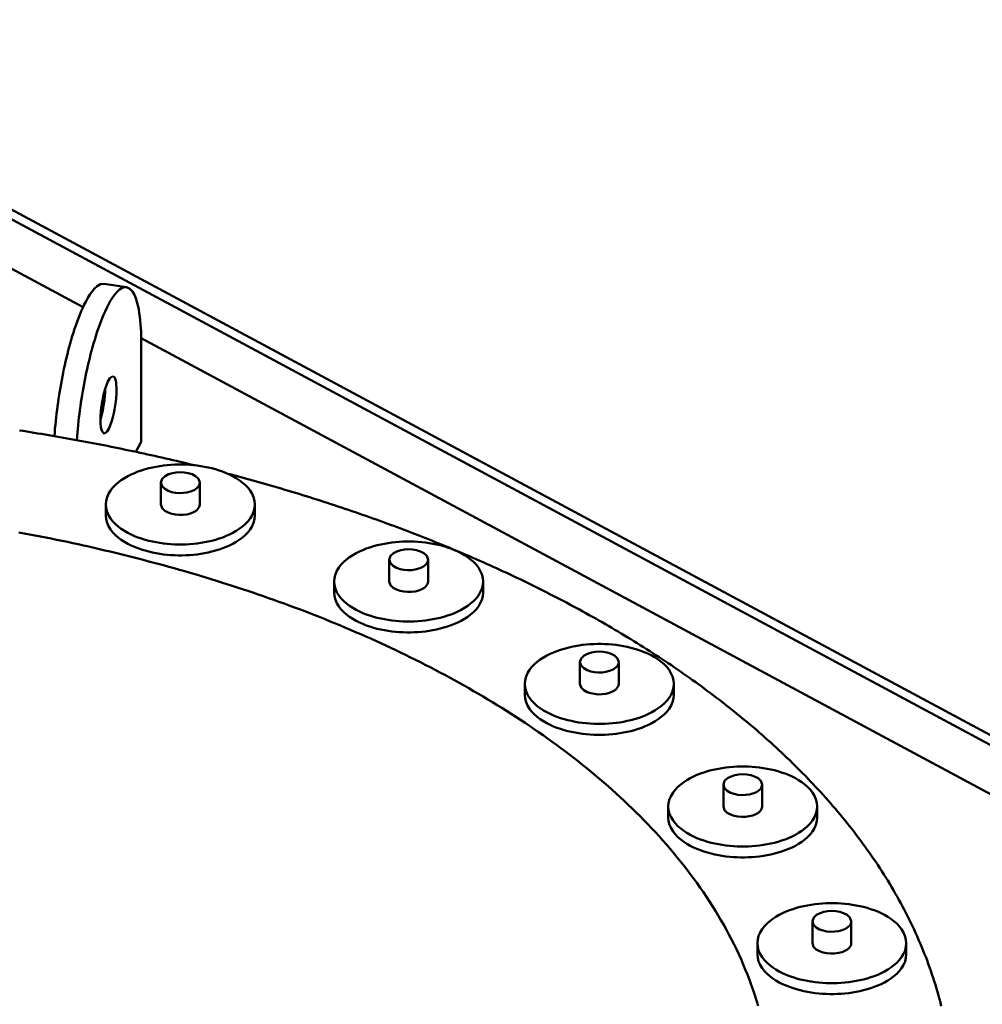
# Model space of a CAD drawing. Header units: millimetres. Extents: x 0 to 841, y 0 to 594.
# Tile 18 of 23: x 571 to 602, y 193 to 225. Entities that reach past the tile are written whole.
import ezdxf

# ---------------------------------------------------------------- set-up
doc = ezdxf.new("R2010")
doc.units = ezdxf.units.MM
doc.layers.add('VIS', color=7, linetype='CONTINUOUS', lineweight=50)

msp = doc.modelspace()

# ---------------------------------------------------------------- linework, layer by layer
at = {"layer": 'VIS'}
for points in [[(558.703, 224.761), (634.703, 183.957)], [(559, 224.92), (635, 184.116)], [(559, 223.007), (572.789, 215.604)], [(573.472, 216.361), (573.352, 216.347), (573.247, 216.285), (573.157, 216.203), (573.079, 216.109), (573.008, 216.009), (572.944, 215.905), (572.885, 215.798), (572.829, 215.689), (572.777, 215.579), (572.728, 215.467), (572.681, 215.354), (572.637, 215.24), (572.594, 215.125), (572.553, 215.01), (572.514, 214.894), (572.477, 214.778), (572.44, 214.661), (572.406, 214.544), (572.372, 214.426), (572.34, 214.309), (572.309, 214.19), (572.279, 214.072), (572.25, 213.953), (572.222, 213.834), (572.195, 213.715), (572.169, 213.595), (572.144, 213.476), (572.12, 213.356), (572.097, 213.236), (572.075, 213.115), (572.053, 212.995), (572.033, 212.875), (572.013, 212.754), (571.995, 212.633), (571.977, 212.512), (571.96, 212.391), (571.944, 212.27), (571.929, 212.148), (571.915, 212.027), (571.902, 211.905), (571.89, 211.784), (571.878, 211.662), (571.868, 211.54), (571.859, 211.418)], [(574.199, 216.25), (574.079, 216.235), (573.973, 216.173), (573.883, 216.09), (573.804, 215.996), (573.734, 215.896), (573.669, 215.792), (573.61, 215.684), (573.554, 215.575), (573.502, 215.464), (573.453, 215.352), (573.406, 215.238), (573.361, 215.124), (573.319, 215.009), (573.278, 214.893), (573.239, 214.777), (573.201, 214.66), (573.165, 214.543), (573.13, 214.426), (573.097, 214.308), (573.064, 214.189), (573.033, 214.071), (573.003, 213.952), (572.974, 213.832), (572.946, 213.713), (572.919, 213.593), (572.894, 213.473), (572.869, 213.353), (572.844, 213.233), (572.821, 213.113), (572.799, 212.992), (572.778, 212.871), (572.758, 212.75), (572.738, 212.629), (572.719, 212.508), (572.702, 212.387), (572.685, 212.265), (572.669, 212.143), (572.654, 212.022), (572.64, 211.9), (572.627, 211.778), (572.615, 211.656), (572.603, 211.534), (572.593, 211.412), (572.584, 211.289)], [(574.199, 216.25), (573.472, 216.361)], [(574.674, 214.426), (574.674, 214.549), (574.671, 214.672), (574.667, 214.795), (574.661, 214.918), (574.653, 215.041), (574.642, 215.164), (574.629, 215.286), (574.612, 215.409), (574.592, 215.53), (574.567, 215.651), (574.537, 215.77), (574.5, 215.888), (574.453, 216.001), (574.392, 216.108), (574.31, 216.199), (574.199, 216.25)], [(574.673, 214.593), (608.086, 196.653)], [(574.674, 211.238), (574.674, 214.426)], [(573.47, 211.498), (573.395, 211.592), (573.368, 211.714), (573.356, 211.839), (573.354, 211.965), (573.358, 212.09), (573.367, 212.216), (573.38, 212.341), (573.397, 212.465), (573.418, 212.589), (573.443, 212.712), (573.472, 212.834), (573.506, 212.955), (573.546, 213.074), (573.594, 213.19), (573.657, 213.299), (573.757, 213.366)], [(573.757, 213.366), (573.814, 213.314), (573.842, 213.239), (573.858, 213.16), (573.867, 213.08), (573.871, 213), (573.873, 212.92)], [(573.354, 211.952), (573.389, 212.076), (573.419, 212.201), (573.445, 212.327), (573.466, 212.454), (573.484, 212.582), (573.497, 212.71), (573.506, 212.838), (573.51, 212.967)], [(573.873, 212.92), (573.87, 212.792), (573.861, 212.665), (573.849, 212.538), (573.832, 212.412), (573.811, 212.287), (573.786, 212.162), (573.757, 212.038), (573.723, 211.915), (573.683, 211.794), (573.634, 211.676), (573.571, 211.566), (573.47, 211.498)], [(576.402, 210.474), (576.285, 210.503), (576.167, 210.531), (576.05, 210.559), (575.933, 210.587), (575.816, 210.615), (575.698, 210.642), (575.581, 210.669), (575.463, 210.696), (575.346, 210.723), (575.228, 210.75), (575.111, 210.776), (574.993, 210.802), (574.875, 210.828), (574.757, 210.854), (574.64, 210.879), (574.522, 210.905), (574.404, 210.93), (574.286, 210.955), (574.168, 210.979), (574.05, 211.004), (573.932, 211.028), (573.814, 211.052), (573.696, 211.076), (573.577, 211.099), (573.459, 211.123), (573.341, 211.146), (573.223, 211.169), (573.104, 211.192), (572.986, 211.214), (572.867, 211.237), (572.749, 211.259), (572.63, 211.281), (572.512, 211.302), (572.393, 211.324), (572.275, 211.345), (572.156, 211.366), (572.037, 211.387), (571.918, 211.408), (571.8, 211.429), (571.681, 211.449), (571.562, 211.469), (571.443, 211.489), (571.324, 211.509), (571.205, 211.528), (571.086, 211.547), (570.967, 211.567), (570.848, 211.585), (570.729, 211.604)], [(574.5, 210.909), (574.674, 211.238)], [(578.355, 209.202), (578.345, 209.323), (578.314, 209.441), (578.266, 209.552), (578.202, 209.656), (578.127, 209.752), (578.043, 209.839), (577.952, 209.919), (577.854, 209.992), (577.752, 210.059), (577.647, 210.119), (577.538, 210.174), (577.427, 210.223), (577.314, 210.268), (577.199, 210.308), (577.083, 210.344), (576.965, 210.376), (576.847, 210.403), (576.728, 210.427), (576.608, 210.448), (576.487, 210.464), (576.366, 210.478), (576.245, 210.488), (576.124, 210.494), (576.002, 210.498), (575.88, 210.498), (575.759, 210.494), (575.637, 210.488), (575.516, 210.478), (575.395, 210.464), (575.275, 210.448), (575.155, 210.427), (575.035, 210.403), (574.917, 210.376), (574.8, 210.344), (574.683, 210.308), (574.568, 210.268), (574.455, 210.223), (574.344, 210.174), (574.236, 210.119), (574.13, 210.059), (574.028, 209.992), (573.931, 209.919), (573.839, 209.839), (573.755, 209.752), (573.68, 209.656), (573.617, 209.552), (573.568, 209.441), (573.538, 209.323), (573.527, 209.202)], [(576.571, 209.91), (576.53, 210.031), (576.436, 210.12), (576.322, 210.18), (576.198, 210.219), (576.071, 210.241), (575.941, 210.248), (575.812, 210.241), (575.684, 210.219), (575.561, 210.18), (575.446, 210.12), (575.353, 210.031), (575.311, 209.91)], [(600.617, 192.934), (600.588, 193.051), (600.558, 193.167), (600.526, 193.283), (600.493, 193.398), (600.46, 193.514), (600.425, 193.629), (600.389, 193.743), (600.352, 193.858), (600.314, 193.972), (600.275, 194.086), (600.236, 194.199), (600.195, 194.312), (600.153, 194.425), (600.11, 194.537), (600.066, 194.649), (600.022, 194.76), (599.976, 194.871), (599.929, 194.982), (599.882, 195.092), (599.833, 195.202), (599.784, 195.312), (599.734, 195.421), (599.683, 195.53), (599.631, 195.638), (599.578, 195.746), (599.524, 195.854), (599.47, 195.961), (599.414, 196.067), (599.358, 196.173), (599.301, 196.279), (599.243, 196.385), (599.185, 196.489), (599.125, 196.594), (599.065, 196.698), (599.004, 196.801), (598.943, 196.905), (598.88, 197.007), (598.817, 197.109), (598.753, 197.211), (598.688, 197.313), (598.623, 197.413), (598.557, 197.514), (598.49, 197.614), (598.423, 197.713), (598.355, 197.812), (598.286, 197.911), (598.217, 198.009), (598.147, 198.107), (598.076, 198.204), (598.005, 198.3), (597.933, 198.397), (597.861, 198.493), (597.788, 198.588), (597.714, 198.683), (597.64, 198.777), (597.565, 198.871), (597.489, 198.965), (597.413, 199.058), (597.337, 199.15), (597.26, 199.243), (597.182, 199.334), (597.104, 199.426), (597.025, 199.516), (596.946, 199.607), (596.866, 199.697), (596.786, 199.786), (596.705, 199.875), (596.624, 199.964), (596.542, 200.052), (596.46, 200.139), (596.377, 200.226), (596.294, 200.313), (596.211, 200.4), (596.127, 200.485), (596.042, 200.571), (595.957, 200.656), (595.872, 200.74), (595.786, 200.825), (595.7, 200.908), (595.613, 200.992), (595.526, 201.074), (595.439, 201.157), (595.351, 201.239), (595.263, 201.32), (595.174, 201.402), (595.085, 201.482), (594.996, 201.563), (594.906, 201.642), (594.816, 201.722), (594.726, 201.801), (594.635, 201.88), (594.544, 201.958), (594.452, 202.036), (594.36, 202.113), (594.268, 202.19), (594.175, 202.267), (594.082, 202.343), (593.989, 202.419), (593.896, 202.494), (593.802, 202.569), (593.708, 202.644), (593.613, 202.718), (593.518, 202.792), (593.423, 202.865), (593.328, 202.938), (593.232, 203.011), (593.136, 203.083), (593.04, 203.155), (592.943, 203.227), (592.847, 203.298), (592.749, 203.368), (592.652, 203.439), (592.554, 203.509), (592.456, 203.578), (592.358, 203.648), (592.26, 203.717), (592.161, 203.785), (592.062, 203.853), (591.963, 203.921), (591.864, 203.988), (591.764, 204.056), (591.664, 204.122), (591.564, 204.189), (591.463, 204.255), (591.363, 204.32), (591.262, 204.385), (591.161, 204.45), (591.059, 204.515), (590.958, 204.579), (590.856, 204.643), (590.754, 204.707), (590.652, 204.77), (590.55, 204.833), (590.447, 204.895), (590.344, 204.957), (590.241, 205.019), (590.138, 205.081), (590.034, 205.142), (589.931, 205.203), (589.827, 205.263), (589.723, 205.323), (589.619, 205.383), (589.514, 205.443), (589.41, 205.502), (589.305, 205.561), (589.2, 205.619), (589.095, 205.678), (588.99, 205.735), (588.884, 205.793), (588.779, 205.85), (588.673, 205.907), (588.567, 205.964), (588.461, 206.02), (588.355, 206.076), (588.248, 206.132), (588.141, 206.187), (588.035, 206.242), (587.928, 206.297), (587.821, 206.352), (587.713, 206.406), (587.606, 206.46), (587.498, 206.513), (587.391, 206.567), (587.283, 206.619), (587.175, 206.672), (587.067, 206.725), (586.959, 206.777), (586.85, 206.828), (586.742, 206.88), (586.633, 206.931), (586.524, 206.982), (586.415, 207.033), (586.306, 207.083), (586.197, 207.133), (586.087, 207.183), (585.978, 207.232), (585.868, 207.281), (585.758, 207.33), (585.649, 207.379), (585.539, 207.427), (585.428, 207.475), (585.318, 207.523), (585.208, 207.571), (585.097, 207.618), (584.987, 207.665), (584.876, 207.711), (584.765, 207.758), (584.654, 207.804), (584.543, 207.85), (584.432, 207.895), (584.321, 207.941), (584.209, 207.986), (584.098, 208.031), (583.986, 208.075), (583.875, 208.119), (583.763, 208.163), (583.651, 208.207), (583.539, 208.251), (583.427, 208.294), (583.315, 208.337), (583.202, 208.379), (583.09, 208.422), (582.977, 208.464), (582.865, 208.506), (582.752, 208.548), (582.639, 208.589), (582.526, 208.63), (582.413, 208.671), (582.3, 208.712), (582.187, 208.752), (582.074, 208.792), (581.961, 208.832), (581.847, 208.872), (581.734, 208.911), (581.62, 208.95), (581.506, 208.989), (581.393, 209.028), (581.279, 209.066), (581.165, 209.104), (581.051, 209.142), (580.937, 209.18), (580.823, 209.217), (580.708, 209.255), (580.594, 209.292), (580.48, 209.328), (580.365, 209.365), (580.251, 209.401), (580.136, 209.437), (580.021, 209.473), (579.906, 209.508), (579.792, 209.544), (579.677, 209.579), (579.562, 209.613), (579.447, 209.648), (579.331, 209.682), (579.216, 209.716), (579.101, 209.75), (578.986, 209.784), (578.87, 209.817), (578.755, 209.851), (578.639, 209.883), (578.524, 209.916), (578.408, 209.949), (578.292, 209.981), (578.176, 210.013), (578.06, 210.045), (577.945, 210.076), (577.829, 210.108), (577.713, 210.139), (577.596, 210.17), (577.48, 210.201)], [(575.311, 209.91), (575.35, 209.794), (575.437, 209.708), (575.545, 209.648), (575.662, 209.607), (575.783, 209.583), (575.907, 209.573), (576.03, 209.576), (576.153, 209.592), (576.273, 209.623), (576.387, 209.671)], [(575.311, 209.91), (575.311, 209.202)], [(576.387, 209.671), (576.432, 209.698), (576.474, 209.73), (576.512, 209.767), (576.543, 209.81), (576.563, 209.858), (576.571, 209.91)], [(576.571, 209.91), (576.571, 209.202)], [(573.527, 209.202), (573.538, 209.081), (573.568, 208.963), (573.617, 208.852), (573.68, 208.748), (573.755, 208.652), (573.839, 208.564), (573.931, 208.484), (574.028, 208.411), (574.13, 208.345), (574.236, 208.285), (574.345, 208.23), (574.456, 208.18), (574.569, 208.136), (574.684, 208.095), (574.8, 208.06), (574.918, 208.028), (575.036, 208), (575.155, 207.976), (575.275, 207.956), (575.396, 207.939), (575.517, 207.926), (575.638, 207.916), (575.76, 207.909), (575.881, 207.906), (576.003, 207.906), (576.125, 207.91), (576.246, 207.916), (576.367, 207.926), (576.488, 207.94), (576.609, 207.956), (576.729, 207.977), (576.848, 208.001), (576.967, 208.029), (577.084, 208.06), (577.2, 208.096), (577.315, 208.136), (577.429, 208.181), (577.54, 208.231), (577.648, 208.285)], [(573.527, 209.202), (573.527, 208.848)], [(575.311, 209.202), (575.35, 209.086), (575.437, 208.999), (575.545, 208.939), (575.662, 208.899), (575.783, 208.875), (575.907, 208.864), (576.03, 208.867), (576.153, 208.883), (576.273, 208.914), (576.387, 208.963)], [(576.387, 208.963), (576.432, 208.99), (576.474, 209.022), (576.512, 209.059), (576.543, 209.101), (576.563, 209.15), (576.571, 209.202)], [(577.648, 208.285), (577.754, 208.346), (577.855, 208.412), (577.953, 208.485), (578.044, 208.565), (578.128, 208.653), (578.203, 208.748), (578.266, 208.852), (578.314, 208.964), (578.345, 209.081), (578.355, 209.202)], [(578.355, 209.202), (578.355, 208.848)], [(573.527, 208.848), (573.538, 208.727), (573.568, 208.609), (573.617, 208.498), (573.68, 208.394), (573.755, 208.298), (573.839, 208.21), (573.931, 208.13), (574.028, 208.057), (574.13, 207.991), (574.236, 207.93), (574.345, 207.876), (574.456, 207.826), (574.569, 207.781), (574.684, 207.741), (574.8, 207.706), (574.918, 207.674), (575.036, 207.646), (575.155, 207.622), (575.275, 207.602), (575.396, 207.585), (575.517, 207.572), (575.638, 207.562), (575.76, 207.555), (575.881, 207.552), (576.003, 207.552), (576.125, 207.555), (576.246, 207.562), (576.367, 207.572), (576.488, 207.585), (576.609, 207.602), (576.729, 207.623), (576.848, 207.647), (576.967, 207.674), (577.084, 207.706), (577.2, 207.742), (577.315, 207.782), (577.429, 207.827), (577.54, 207.876), (577.648, 207.931)], [(577.648, 207.931), (577.754, 207.992), (577.855, 208.058), (577.953, 208.131), (578.044, 208.211), (578.128, 208.299), (578.203, 208.394), (578.266, 208.498), (578.314, 208.609), (578.345, 208.727), (578.355, 208.848)], [(594.675, 192.951), (594.623, 193.121), (594.57, 193.291), (594.513, 193.461), (594.454, 193.629), (594.393, 193.796), (594.329, 193.963), (594.262, 194.128), (594.193, 194.293), (594.122, 194.456), (594.049, 194.618), (593.973, 194.78), (593.895, 194.94), (593.815, 195.099), (593.732, 195.258), (593.648, 195.415), (593.562, 195.571), (593.473, 195.725), (593.383, 195.879), (593.29, 196.032), (593.196, 196.183), (593.1, 196.333), (593.002, 196.482), (592.902, 196.63), (592.801, 196.777), (592.698, 196.922), (592.593, 197.067), (592.487, 197.21), (592.379, 197.352), (592.27, 197.493), (592.159, 197.632), (592.046, 197.771), (591.933, 197.908), (591.817, 198.044), (591.701, 198.179), (591.583, 198.313), (591.464, 198.446), (591.344, 198.577), (591.222, 198.708), (591.099, 198.837), (590.975, 198.965), (590.85, 199.092), (590.724, 199.218), (590.596, 199.343), (590.468, 199.466), (590.338, 199.589), (590.208, 199.71), (590.076, 199.831), (589.944, 199.95), (589.81, 200.068), (589.676, 200.185), (589.54, 200.301), (589.404, 200.416), (589.267, 200.53), (589.129, 200.643), (588.99, 200.755), (588.851, 200.866), (588.71, 200.976), (588.569, 201.085), (588.427, 201.193), (588.285, 201.3), (588.141, 201.406), (587.997, 201.511), (587.852, 201.615), (587.707, 201.718), (587.561, 201.821), (587.414, 201.922), (587.266, 202.022), (587.118, 202.121), (586.97, 202.22), (586.82, 202.317), (586.67, 202.414), (586.52, 202.51), (586.369, 202.605), (586.217, 202.698), (586.065, 202.792), (585.913, 202.884), (585.76, 202.975), (585.606, 203.066), (585.452, 203.155), (585.297, 203.244), (585.142, 203.332), (584.987, 203.419), (584.831, 203.505), (584.674, 203.591), (584.517, 203.676), (584.36, 203.759), (584.202, 203.843), (584.044, 203.925), (583.885, 204.006), (583.726, 204.087), (583.567, 204.167), (583.407, 204.246), (583.247, 204.325), (583.086, 204.402), (582.925, 204.479), (582.764, 204.555), (582.603, 204.631), (582.441, 204.705), (582.278, 204.779), (582.116, 204.852), (581.953, 204.925), (581.79, 204.997), (581.626, 205.068), (581.462, 205.138), (581.298, 205.208), (581.134, 205.276), (580.969, 205.345), (580.804, 205.412), (580.638, 205.479), (580.473, 205.545), (580.307, 205.611), (580.141, 205.675), (579.975, 205.74), (579.808, 205.803), (579.641, 205.866), (579.474, 205.928), (579.307, 205.99), (579.139, 206.05), (578.971, 206.111), (578.803, 206.17), (578.635, 206.229), (578.466, 206.287), (578.297, 206.345), (578.128, 206.402), (577.959, 206.458), (577.79, 206.514), (577.62, 206.569), (577.451, 206.624), (577.281, 206.678), (577.11, 206.731), (576.94, 206.784), (576.77, 206.836), (576.599, 206.887), (576.428, 206.938), (576.257, 206.988), (576.086, 207.038), (575.914, 207.087), (575.743, 207.136), (575.571, 207.184), (575.399, 207.231), (575.227, 207.278), (575.055, 207.324), (574.882, 207.37), (574.71, 207.415), (574.537, 207.459), (574.364, 207.503), (574.191, 207.547), (574.018, 207.589), (573.845, 207.632), (573.672, 207.673), (573.498, 207.714), (573.324, 207.755), (573.151, 207.795), (572.977, 207.835), (572.803, 207.873), (572.629, 207.912), (572.454, 207.95), (572.28, 207.987), (572.106, 208.024), (571.931, 208.06), (571.756, 208.096), (571.581, 208.131), (571.407, 208.166), (571.232, 208.2), (571.056, 208.233), (570.881, 208.266), (570.706, 208.299)], [(594.675, 192.951), (594.623, 193.121), (594.57, 193.291), (594.513, 193.461), (594.454, 193.629), (594.393, 193.796), (594.329, 193.963), (594.262, 194.128), (594.193, 194.293), (594.122, 194.456), (594.049, 194.618), (593.973, 194.78), (593.895, 194.94), (593.815, 195.099), (593.732, 195.258), (593.648, 195.415), (593.562, 195.571), (593.473, 195.725), (593.383, 195.879), (593.29, 196.032), (593.196, 196.183), (593.1, 196.333), (593.002, 196.482), (592.902, 196.63), (592.801, 196.777), (592.698, 196.922), (592.593, 197.067), (592.487, 197.21), (592.379, 197.352), (592.27, 197.493), (592.159, 197.632), (592.046, 197.771), (591.933, 197.908), (591.817, 198.044), (591.701, 198.179), (591.583, 198.313), (591.464, 198.446), (591.344, 198.577), (591.222, 198.708), (591.099, 198.837), (590.975, 198.965), (590.85, 199.092), (590.724, 199.218), (590.596, 199.343), (590.468, 199.466), (590.338, 199.589), (590.208, 199.71), (590.076, 199.831), (589.944, 199.95), (589.81, 200.068), (589.676, 200.185), (589.54, 200.301), (589.404, 200.416), (589.267, 200.53), (589.129, 200.643), (588.99, 200.755), (588.851, 200.866), (588.71, 200.976), (588.569, 201.085), (588.427, 201.193), (588.285, 201.3), (588.141, 201.406), (587.997, 201.511), (587.852, 201.615), (587.707, 201.718), (587.561, 201.821), (587.414, 201.922), (587.266, 202.022), (587.118, 202.121), (586.97, 202.22), (586.82, 202.317), (586.67, 202.414), (586.52, 202.51), (586.369, 202.605), (586.217, 202.698), (586.065, 202.792), (585.913, 202.884), (585.76, 202.975), (585.606, 203.066), (585.452, 203.155), (585.297, 203.244), (585.142, 203.332), (584.987, 203.419), (584.831, 203.505), (584.674, 203.591), (584.517, 203.676), (584.36, 203.759), (584.202, 203.843), (584.044, 203.925), (583.885, 204.006), (583.726, 204.087), (583.567, 204.167), (583.407, 204.246), (583.247, 204.325), (583.086, 204.402), (582.925, 204.479), (582.764, 204.555), (582.603, 204.631), (582.441, 204.705), (582.278, 204.779), (582.116, 204.852), (581.953, 204.925), (581.79, 204.997), (581.626, 205.068), (581.462, 205.138), (581.298, 205.208), (581.134, 205.276), (580.969, 205.345), (580.804, 205.412), (580.638, 205.479), (580.473, 205.545), (580.307, 205.611), (580.141, 205.675), (579.975, 205.74), (579.808, 205.803), (579.641, 205.866), (579.474, 205.928), (579.307, 205.99), (579.139, 206.05), (578.971, 206.111), (578.803, 206.17), (578.635, 206.229), (578.466, 206.287), (578.297, 206.345), (578.128, 206.402), (577.959, 206.458), (577.79, 206.514), (577.62, 206.569), (577.451, 206.624), (577.281, 206.678), (577.11, 206.731), (576.94, 206.784), (576.77, 206.836), (576.599, 206.887), (576.428, 206.938), (576.257, 206.988), (576.086, 207.038), (575.914, 207.087), (575.743, 207.136), (575.571, 207.184), (575.399, 207.231), (575.227, 207.278), (575.055, 207.324), (574.882, 207.37), (574.71, 207.415), (574.537, 207.459), (574.364, 207.503), (574.191, 207.547), (574.018, 207.589), (573.845, 207.632), (573.672, 207.673), (573.498, 207.714), (573.324, 207.755), (573.151, 207.795), (572.977, 207.835), (572.803, 207.873), (572.629, 207.912), (572.454, 207.95), (572.28, 207.987), (572.106, 208.024), (571.931, 208.06), (571.756, 208.096), (571.581, 208.131), (571.407, 208.166), (571.232, 208.2), (571.056, 208.233), (570.881, 208.266), (570.706, 208.299)], [(585.759, 206.704), (585.748, 206.825), (585.717, 206.943), (585.669, 207.054), (585.606, 207.158), (585.531, 207.254), (585.447, 207.342), (585.355, 207.422), (585.258, 207.495), (585.156, 207.561), (585.05, 207.622), (584.942, 207.676), (584.83, 207.726), (584.717, 207.771), (584.602, 207.811), (584.486, 207.846), (584.369, 207.878), (584.25, 207.906), (584.131, 207.93), (584.011, 207.95), (583.891, 207.967), (583.77, 207.98), (583.648, 207.99), (583.527, 207.997), (583.405, 208), (583.284, 208), (583.162, 207.997), (583.041, 207.99), (582.919, 207.98), (582.798, 207.967), (582.678, 207.95), (582.558, 207.93), (582.439, 207.906), (582.32, 207.878), (582.203, 207.846), (582.087, 207.811), (581.972, 207.771), (581.859, 207.726), (581.747, 207.676), (581.639, 207.622), (581.533, 207.561), (581.431, 207.495), (581.334, 207.422), (581.242, 207.342), (581.158, 207.254), (581.083, 207.158), (581.02, 207.054), (580.972, 206.943), (580.941, 206.825), (580.93, 206.704)], [(583.974, 207.413), (583.933, 207.533), (583.839, 207.622), (583.725, 207.682), (583.601, 207.722), (583.474, 207.744), (583.345, 207.751), (583.215, 207.744), (583.088, 207.722), (582.964, 207.682), (582.85, 207.622), (582.756, 207.533), (582.715, 207.413)], [(582.715, 207.413), (582.753, 207.297), (582.84, 207.21), (582.948, 207.15), (583.065, 207.11), (583.187, 207.086), (583.31, 207.075), (583.434, 207.078), (583.556, 207.094), (583.676, 207.125), (583.79, 207.174)], [(582.715, 207.413), (582.715, 206.704)], [(583.79, 207.174), (583.835, 207.201), (583.877, 207.233), (583.915, 207.27), (583.946, 207.312), (583.967, 207.361), (583.974, 207.413)], [(583.974, 207.413), (583.974, 206.704)], [(580.93, 206.704), (580.941, 206.583), (580.972, 206.466), (581.02, 206.354), (581.083, 206.25), (581.158, 206.155), (581.243, 206.067), (581.334, 205.987), (581.432, 205.914), (581.534, 205.847), (581.639, 205.787), (581.748, 205.732), (581.859, 205.683), (581.972, 205.638), (582.087, 205.598), (582.203, 205.562), (582.321, 205.531), (582.439, 205.503), (582.559, 205.479), (582.679, 205.459), (582.799, 205.442), (582.92, 205.428), (583.041, 205.419), (583.163, 205.412), (583.285, 205.409), (583.406, 205.409), (583.528, 205.412), (583.649, 205.419), (583.771, 205.429), (583.892, 205.442), (584.012, 205.459), (584.132, 205.479), (584.252, 205.503), (584.37, 205.531), (584.487, 205.563), (584.604, 205.599), (584.719, 205.639), (584.832, 205.683), (584.943, 205.733), (585.052, 205.788)], [(580.93, 206.704), (580.93, 206.35)], [(582.715, 206.704), (582.753, 206.589), (582.84, 206.502), (582.948, 206.442), (583.065, 206.401), (583.187, 206.377), (583.31, 206.367), (583.434, 206.37), (583.556, 206.386), (583.676, 206.417), (583.79, 206.465)], [(583.79, 206.465), (583.835, 206.492), (583.877, 206.524), (583.915, 206.561), (583.946, 206.604), (583.967, 206.652), (583.974, 206.704)], [(585.052, 205.788), (585.157, 205.848), (585.259, 205.915), (585.356, 205.988), (585.447, 206.068), (585.531, 206.155), (585.606, 206.251), (585.669, 206.355), (585.717, 206.466), (585.748, 206.584), (585.759, 206.704)], [(585.759, 206.704), (585.759, 206.35)], [(580.93, 206.35), (580.941, 206.229), (580.972, 206.112), (581.02, 206), (581.083, 205.896), (581.158, 205.8), (581.243, 205.713), (581.334, 205.633), (581.432, 205.56), (581.534, 205.493), (581.639, 205.433), (581.748, 205.378), (581.859, 205.329), (581.972, 205.284), (582.087, 205.244), (582.203, 205.208), (582.321, 205.176), (582.439, 205.149), (582.559, 205.125), (582.679, 205.104), (582.799, 205.088), (582.92, 205.074), (583.041, 205.064), (583.163, 205.058), (583.285, 205.054), (583.406, 205.055), (583.528, 205.058), (583.649, 205.064), (583.771, 205.074), (583.892, 205.088), (584.012, 205.105), (584.132, 205.125), (584.252, 205.149), (584.37, 205.177), (584.487, 205.209), (584.604, 205.244), (584.719, 205.285), (584.832, 205.329), (584.943, 205.379), (585.052, 205.434)], [(585.052, 205.434), (585.157, 205.494), (585.259, 205.56), (585.356, 205.633), (585.447, 205.713), (585.531, 205.801), (585.606, 205.897), (585.669, 206.001), (585.717, 206.112), (585.748, 206.229), (585.759, 206.35)], [(591.941, 203.385), (591.931, 203.506), (591.9, 203.624), (591.851, 203.735), (591.788, 203.839), (591.713, 203.935), (591.629, 204.022), (591.538, 204.103), (591.44, 204.176), (591.338, 204.242), (591.233, 204.302), (591.124, 204.357), (591.013, 204.407), (590.9, 204.451), (590.785, 204.491), (590.669, 204.527), (590.551, 204.559), (590.433, 204.586), (590.314, 204.61), (590.194, 204.631), (590.073, 204.648), (589.952, 204.661), (589.831, 204.671), (589.709, 204.677), (589.588, 204.681), (589.466, 204.681), (589.345, 204.677), (589.223, 204.671), (589.102, 204.661), (588.981, 204.648), (588.86, 204.631), (588.741, 204.61), (588.621, 204.586), (588.503, 204.559), (588.385, 204.527), (588.269, 204.491), (588.154, 204.451), (588.041, 204.407), (587.93, 204.357), (587.821, 204.302), (587.716, 204.242), (587.614, 204.176), (587.517, 204.103), (587.425, 204.022), (587.341, 203.935), (587.266, 203.839), (587.203, 203.735), (587.154, 203.624), (587.123, 203.506), (587.113, 203.385)], [(590.157, 204.093), (590.115, 204.214), (590.022, 204.303), (589.907, 204.363), (589.784, 204.402), (589.656, 204.424), (589.527, 204.432), (589.398, 204.424), (589.27, 204.402), (589.147, 204.363), (589.032, 204.303), (588.939, 204.214), (588.897, 204.093)], [(588.897, 204.093), (588.935, 203.978), (589.023, 203.891), (589.131, 203.831), (589.248, 203.79), (589.369, 203.766), (589.492, 203.756), (589.616, 203.759), (589.739, 203.775), (589.859, 203.806), (589.972, 203.854)], [(588.897, 204.093), (588.897, 203.385)], [(589.972, 203.854), (590.018, 203.881), (590.06, 203.913), (590.098, 203.95), (590.128, 203.993), (590.149, 204.041), (590.157, 204.093)], [(590.157, 204.093), (590.157, 203.385)], [(587.113, 203.385), (587.123, 203.264), (587.154, 203.146), (587.203, 203.035), (587.266, 202.931), (587.341, 202.835), (587.425, 202.747), (587.517, 202.667), (587.614, 202.594), (587.716, 202.528), (587.822, 202.468), (587.93, 202.413), (588.042, 202.363), (588.155, 202.319), (588.27, 202.279), (588.386, 202.243), (588.503, 202.211), (588.622, 202.183), (588.741, 202.159), (588.861, 202.139), (588.982, 202.122), (589.103, 202.109), (589.224, 202.099), (589.346, 202.093), (589.467, 202.089), (589.589, 202.089), (589.711, 202.093), (589.832, 202.099), (589.953, 202.109), (590.074, 202.123), (590.195, 202.139), (590.315, 202.16), (590.434, 202.184), (590.553, 202.212), (590.67, 202.243), (590.786, 202.279), (590.901, 202.319), (591.014, 202.364), (591.125, 202.414), (591.234, 202.469)], [(587.113, 203.385), (587.113, 203.031)], [(588.897, 203.385), (588.935, 203.269), (589.023, 203.182), (589.131, 203.122), (589.248, 203.082), (589.369, 203.058), (589.492, 203.047), (589.616, 203.05), (589.739, 203.067), (589.859, 203.098), (589.972, 203.146)], [(589.972, 203.146), (590.018, 203.173), (590.06, 203.205), (590.098, 203.242), (590.128, 203.285), (590.149, 203.333), (590.157, 203.385)], [(591.234, 202.469), (591.34, 202.529), (591.441, 202.595), (591.538, 202.668), (591.63, 202.748), (591.714, 202.836), (591.789, 202.932), (591.852, 203.035), (591.9, 203.147), (591.931, 203.264), (591.941, 203.385)], [(591.941, 203.385), (591.941, 203.031)], [(587.113, 203.031), (587.123, 202.91), (587.154, 202.792), (587.203, 202.681), (587.266, 202.577), (587.341, 202.481), (587.425, 202.393), (587.517, 202.313), (587.614, 202.24), (587.716, 202.174), (587.822, 202.113), (587.93, 202.059), (588.042, 202.009), (588.155, 201.964), (588.27, 201.924), (588.386, 201.889), (588.503, 201.857), (588.622, 201.829), (588.741, 201.805), (588.861, 201.785), (588.982, 201.768), (589.103, 201.755), (589.224, 201.745), (589.346, 201.738), (589.467, 201.735), (589.589, 201.735), (589.711, 201.738), (589.832, 201.745), (589.953, 201.755), (590.074, 201.768), (590.195, 201.785), (590.315, 201.806), (590.434, 201.83), (590.553, 201.857), (590.67, 201.889), (590.786, 201.925), (590.901, 201.965), (591.014, 202.01), (591.125, 202.06), (591.234, 202.114)], [(591.234, 202.114), (591.34, 202.175), (591.441, 202.241), (591.538, 202.314), (591.63, 202.394), (591.714, 202.482), (591.789, 202.577), (591.852, 202.681), (591.9, 202.793), (591.931, 202.91), (591.941, 203.031)], [(596.593, 199.41), (596.582, 199.531), (596.552, 199.649), (596.503, 199.76), (596.44, 199.864), (596.365, 199.96), (596.281, 200.048), (596.189, 200.128), (596.092, 200.201), (595.99, 200.267), (595.884, 200.327), (595.776, 200.382), (595.665, 200.432), (595.552, 200.476), (595.437, 200.517), (595.32, 200.552), (595.203, 200.584), (595.085, 200.612), (594.965, 200.636), (594.845, 200.656), (594.725, 200.673), (594.604, 200.686), (594.483, 200.696), (594.361, 200.703), (594.24, 200.706), (594.118, 200.706), (593.996, 200.703), (593.875, 200.696), (593.754, 200.686), (593.633, 200.673), (593.512, 200.656), (593.392, 200.636), (593.273, 200.612), (593.155, 200.584), (593.037, 200.552), (592.921, 200.517), (592.806, 200.476), (592.693, 200.432), (592.582, 200.382), (592.473, 200.327), (592.368, 200.267), (592.266, 200.201), (592.168, 200.128), (592.077, 200.048), (591.993, 199.96), (591.918, 199.864), (591.854, 199.76), (591.806, 199.649), (591.775, 199.531), (591.765, 199.41)], [(594.809, 200.119), (594.767, 200.239), (594.674, 200.328), (594.559, 200.388), (594.436, 200.427), (594.308, 200.45), (594.179, 200.457), (594.05, 200.45), (593.922, 200.427), (593.799, 200.388), (593.684, 200.328), (593.59, 200.239), (593.549, 200.119)], [(593.549, 200.119), (593.587, 200.003), (593.675, 199.916), (593.783, 199.856), (593.9, 199.816), (594.021, 199.791), (594.144, 199.781), (594.268, 199.784), (594.391, 199.8), (594.51, 199.831), (594.624, 199.88)], [(593.549, 200.119), (593.549, 199.41)], [(594.624, 199.88), (594.669, 199.907), (594.712, 199.938), (594.749, 199.975), (594.78, 200.018), (594.801, 200.067), (594.809, 200.119)], [(594.809, 200.119), (594.809, 199.41)], [(591.765, 199.41), (591.775, 199.289), (591.806, 199.172), (591.855, 199.06), (591.918, 198.956), (591.993, 198.86), (592.077, 198.773), (592.169, 198.693), (592.266, 198.62), (592.368, 198.553), (592.474, 198.493), (592.582, 198.438), (592.693, 198.389), (592.807, 198.344), (592.921, 198.304), (593.038, 198.268), (593.155, 198.236), (593.274, 198.209), (593.393, 198.185), (593.513, 198.164), (593.634, 198.148), (593.755, 198.134), (593.876, 198.124), (593.997, 198.118), (594.119, 198.115), (594.241, 198.115), (594.362, 198.118), (594.484, 198.125), (594.605, 198.134), (594.726, 198.148), (594.847, 198.165), (594.967, 198.185), (595.086, 198.209), (595.204, 198.237), (595.322, 198.269), (595.438, 198.304), (595.553, 198.345), (595.666, 198.389), (595.777, 198.439), (595.886, 198.494)], [(591.765, 199.41), (591.765, 199.056)], [(593.549, 199.41), (593.587, 199.294), (593.675, 199.208), (593.783, 199.147), (593.9, 199.107), (594.021, 199.083), (594.144, 199.073), (594.268, 199.076), (594.391, 199.092), (594.51, 199.123), (594.624, 199.171)], [(594.624, 199.171), (594.669, 199.198), (594.712, 199.23), (594.749, 199.267), (594.78, 199.31), (594.801, 199.358), (594.809, 199.41)], [(595.886, 198.494), (595.991, 198.554), (596.093, 198.62), (596.19, 198.693), (596.282, 198.773), (596.366, 198.861), (596.44, 198.957), (596.503, 199.061), (596.552, 199.172), (596.582, 199.289), (596.593, 199.41)], [(596.593, 199.41), (596.593, 199.056)], [(591.765, 199.056), (591.775, 198.935), (591.806, 198.817), (591.855, 198.706), (591.918, 198.602), (591.993, 198.506), (592.077, 198.418), (592.169, 198.338), (592.266, 198.265), (592.368, 198.199), (592.474, 198.139), (592.582, 198.084), (592.693, 198.034), (592.807, 197.99), (592.921, 197.95), (593.038, 197.914), (593.155, 197.882), (593.274, 197.854), (593.393, 197.831), (593.513, 197.81), (593.634, 197.793), (593.755, 197.78), (593.876, 197.77), (593.997, 197.764), (594.119, 197.76), (594.241, 197.76), (594.362, 197.764), (594.484, 197.77), (594.605, 197.78), (594.726, 197.794), (594.847, 197.81), (594.967, 197.831), (595.086, 197.855), (595.204, 197.883), (595.322, 197.914), (595.438, 197.95), (595.553, 197.99), (595.666, 198.035), (595.777, 198.085), (595.886, 198.14)], [(595.886, 198.14), (595.991, 198.2), (596.093, 198.266), (596.19, 198.339), (596.282, 198.419), (596.366, 198.507), (596.44, 198.603), (596.503, 198.706), (596.552, 198.818), (596.582, 198.935), (596.593, 199.056)], [(599.481, 194.979), (599.47, 195.1), (599.439, 195.218), (599.391, 195.329), (599.328, 195.433), (599.253, 195.529), (599.169, 195.617), (599.077, 195.697), (598.98, 195.77), (598.878, 195.836), (598.772, 195.897), (598.664, 195.951), (598.553, 196.001), (598.439, 196.046), (598.325, 196.086), (598.208, 196.121), (598.091, 196.153), (597.972, 196.181), (597.853, 196.205), (597.733, 196.225), (597.613, 196.242), (597.492, 196.255), (597.371, 196.265), (597.249, 196.272), (597.127, 196.275), (597.006, 196.275), (596.884, 196.272), (596.763, 196.265), (596.641, 196.255), (596.521, 196.242), (596.4, 196.225), (596.28, 196.205), (596.161, 196.181), (596.042, 196.153), (595.925, 196.121), (595.809, 196.086), (595.694, 196.046), (595.581, 196.001), (595.47, 195.951), (595.361, 195.897), (595.255, 195.836), (595.153, 195.77), (595.056, 195.697), (594.965, 195.617), (594.88, 195.529), (594.805, 195.433), (594.742, 195.329), (594.694, 195.218), (594.663, 195.1), (594.652, 194.979)], [(597.696, 195.688), (597.655, 195.808), (597.561, 195.897), (597.447, 195.957), (597.324, 195.996), (597.196, 196.019), (597.067, 196.026), (596.937, 196.019), (596.81, 195.996), (596.686, 195.957), (596.572, 195.897), (596.478, 195.808), (596.437, 195.688)], [(596.437, 195.688), (596.475, 195.572), (596.562, 195.485), (596.67, 195.425), (596.787, 195.385), (596.909, 195.36), (597.032, 195.35), (597.156, 195.353), (597.278, 195.369), (597.398, 195.4), (597.512, 195.449)], [(596.437, 195.688), (596.437, 194.979)], [(597.512, 195.449), (597.557, 195.476), (597.599, 195.508), (597.637, 195.545), (597.668, 195.587), (597.689, 195.636), (597.696, 195.688)], [(597.696, 195.688), (597.696, 194.979)], [(594.652, 194.979), (594.663, 194.858), (594.694, 194.741), (594.742, 194.629), (594.805, 194.525), (594.88, 194.43), (594.965, 194.342), (595.056, 194.262), (595.154, 194.189), (595.256, 194.122), (595.361, 194.062), (595.47, 194.007), (595.581, 193.958), (595.694, 193.913), (595.809, 193.873), (595.926, 193.837), (596.043, 193.806), (596.162, 193.778), (596.281, 193.754), (596.401, 193.734), (596.521, 193.717), (596.642, 193.703), (596.764, 193.694), (596.885, 193.687), (597.007, 193.684), (597.128, 193.684), (597.25, 193.687), (597.372, 193.694), (597.493, 193.704), (597.614, 193.717), (597.734, 193.734), (597.854, 193.754), (597.974, 193.778), (598.092, 193.806), (598.21, 193.838), (598.326, 193.874), (598.441, 193.914), (598.554, 193.958), (598.665, 194.008), (598.774, 194.063)], [(594.652, 194.979), (594.652, 194.625)], [(596.437, 194.979), (596.475, 194.864), (596.562, 194.777), (596.67, 194.717), (596.787, 194.676), (596.909, 194.652), (597.032, 194.642), (597.156, 194.645), (597.278, 194.661), (597.398, 194.692), (597.512, 194.74)], [(597.512, 194.74), (597.557, 194.767), (597.599, 194.799), (597.637, 194.836), (597.668, 194.879), (597.689, 194.927), (597.696, 194.979)], [(598.774, 194.063), (598.879, 194.123), (598.981, 194.19), (599.078, 194.263), (599.169, 194.343), (599.253, 194.43), (599.328, 194.526), (599.391, 194.63), (599.44, 194.741), (599.47, 194.858), (599.481, 194.979)], [(599.481, 194.979), (599.481, 194.625)], [(594.652, 194.625), (594.663, 194.504), (594.694, 194.386), (594.742, 194.275), (594.805, 194.171), (594.88, 194.075), (594.965, 193.988), (595.056, 193.908), (595.154, 193.835), (595.256, 193.768), (595.361, 193.708), (595.47, 193.653), (595.581, 193.603), (595.694, 193.559), (595.809, 193.519), (595.926, 193.483), (596.043, 193.451), (596.162, 193.424), (596.281, 193.4), (596.401, 193.379), (596.521, 193.363), (596.642, 193.349), (596.764, 193.339), (596.885, 193.333), (597.007, 193.329), (597.128, 193.329), (597.25, 193.333), (597.372, 193.339), (597.493, 193.349), (597.614, 193.363), (597.734, 193.38), (597.854, 193.4), (597.974, 193.424), (598.092, 193.452), (598.21, 193.484), (598.326, 193.519), (598.441, 193.56), (598.554, 193.604), (598.665, 193.654), (598.774, 193.709)], [(598.774, 193.709), (598.879, 193.769), (598.981, 193.835), (599.078, 193.908), (599.169, 193.988), (599.253, 194.076), (599.328, 194.172), (599.391, 194.276), (599.44, 194.387), (599.47, 194.504), (599.481, 194.625)]]:
    msp.add_lwpolyline(points, dxfattribs=at)

doc.saveas('drawing.dxf')
